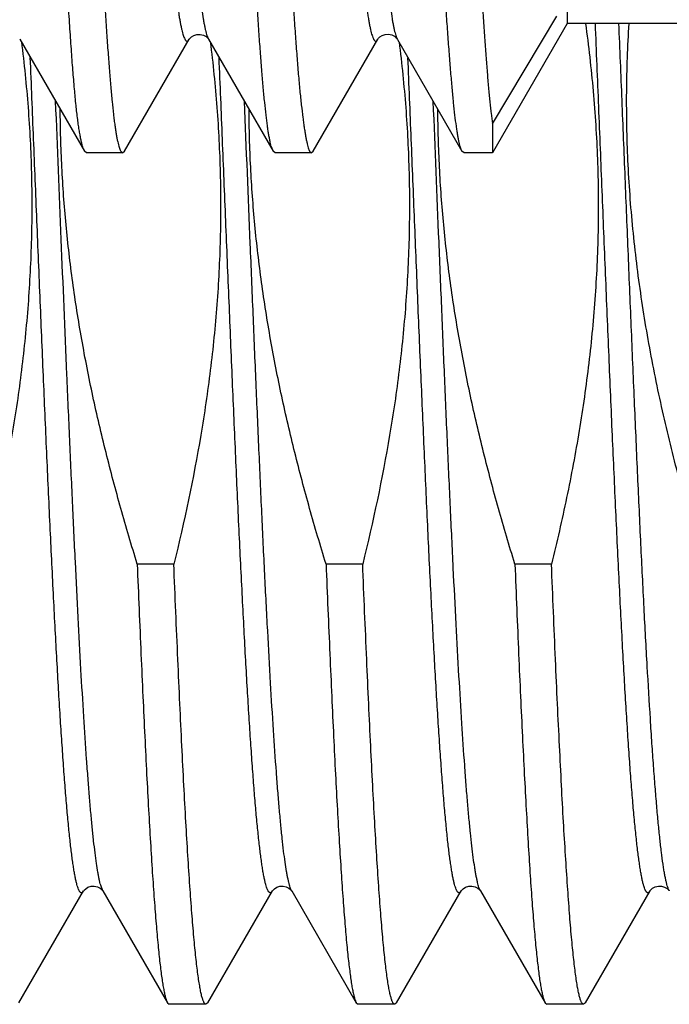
# Model space of a CAD drawing. Header units: inches. Extents: x 0 to 22, y 0 to 17.
# Tile 78 of 121: x 18.7077 to 18.8033, y 9.2088 to 9.3535. Entities that reach past the tile are written whole.
import ezdxf

# ---------------------------------------------------------------- set-up
doc = ezdxf.new("R2010")
doc.units = ezdxf.units.IN
doc.header["$LTSCALE"] = 1.21
doc.header["$MEASUREMENT"] = 0
doc.layers.get('0').update_dxf_attribs({"linetype": 'CONTINUOUS'})

msp = doc.modelspace()

# ---------------------------------------------------------------- linework, layer by layer
at = {"color": 7, "linetype": 'CONTINUOUS'}
for p, q in [((18.78823, 9.56496), (18.78823, 9.35296)), ((18.77726, 9.33822), (18.78672, 9.35405)), ((18.78823, 9.35296), (18.77726, 9.33396)), ((18.86162, 9.35296), (18.78823, 9.35296)), ((18.7077, 9.35067), (18.70772, 9.35064)), ((18.70772, 9.35064), (18.71723, 9.33421)), ((18.72314, 9.33421), (18.73264, 9.35063)), ((18.73536, 9.35089), (18.73549, 9.35063)), ((18.73549, 9.35063), (18.74499, 9.33421)), ((18.75087, 9.33418), (18.76039, 9.35064)), ((18.76039, 9.35064), (18.76041, 9.35066)), ((18.76313, 9.35091), (18.76324, 9.35065)), ((18.76324, 9.35065), (18.76327, 9.3506)), ((18.76327, 9.3506), (18.77276, 9.33421)), ((18.77724, 9.33822), (18.77726, 9.33396)), ((18.71751, 9.33396), (18.71723, 9.33421)), ((18.72282, 9.33396), (18.71751, 9.33396)), ((18.72255, 9.33423), (18.72282, 9.33396)), ((18.72282, 9.33396), (18.72314, 9.33421)), ((18.74529, 9.33396), (18.74499, 9.33421)), ((18.7506, 9.33396), (18.74529, 9.33396)), ((18.7506, 9.33396), (18.75087, 9.33418)), ((18.77307, 9.33396), (18.77276, 9.33421)), ((18.77726, 9.33396), (18.77307, 9.33396)), ((18.73038, 9.27351), (18.72499, 9.27351)), ((18.75816, 9.27351), (18.75277, 9.27351)), ((18.78594, 9.27351), (18.78055, 9.27351)), ((18.7076, 9.20904), (18.7171, 9.22546)), ((18.71992, 9.22549), (18.71994, 9.22546)), ((18.71994, 9.22546), (18.72944, 9.20904)), ((18.73537, 9.20904), (18.74488, 9.22546)), ((18.7477, 9.22549), (18.74772, 9.22546)), ((18.74772, 9.22546), (18.75722, 9.20904)), ((18.76315, 9.20904), (18.77265, 9.22546)), ((18.77548, 9.22549), (18.77549, 9.22546)), ((18.77549, 9.22546), (18.785, 9.20904)), ((18.79093, 9.20904), (18.80043, 9.22546)), ((18.80326, 9.22547), (18.80327, 9.22546)), ((18.72944, 9.20904), (18.72971, 9.2088)), ((18.7351, 9.2088), (18.72971, 9.2088)), ((18.73537, 9.20904), (18.7351, 9.2088)), ((18.75722, 9.20904), (18.75749, 9.2088)), ((18.76288, 9.2088), (18.75749, 9.2088)), ((18.76315, 9.20904), (18.76288, 9.2088)), ((18.785, 9.20904), (18.78527, 9.2088)), ((18.79066, 9.2088), (18.78527, 9.2088)), ((18.79093, 9.20904), (18.79066, 9.2088))]:
    msp.add_line(p, q, dxfattribs=at)
at = {"color": 9, "linetype": 'CONTINUOUS'}
for p, q in [((18.71994, 9.22546), (18.71962, 9.22629)), ((18.74772, 9.22546), (18.7476, 9.2257)), ((18.77549, 9.22546), (18.77527, 9.22597))]:
    msp.add_line(p, q, dxfattribs=at)
at = {"color": 7, "linetype": 'CONTINUOUS'}
for points in [[(18.73264, 9.35064), (18.73267, 9.35068), (18.73277, 9.3508), (18.73297, 9.35099), (18.73332, 9.3512), (18.73378, 9.35135), (18.73426, 9.35136), (18.73475, 9.35124)], [(18.73475, 9.35124), (18.73512, 9.35103), (18.73535, 9.35083), (18.73546, 9.3507), (18.73547, 9.35068)], [(18.7607, 9.35099), (18.76103, 9.3512), (18.76148, 9.35136), (18.76196, 9.35139), (18.76244, 9.35128)], [(18.76244, 9.35128), (18.76284, 9.35108), (18.76308, 9.35087), (18.76321, 9.35073), (18.76322, 9.35071)], [(18.76041, 9.35066), (18.76043, 9.3507), (18.76051, 9.35081), (18.7607, 9.35099)], [(18.7171, 9.22546), (18.71712, 9.22549), (18.71721, 9.2256), (18.71741, 9.22579), (18.71775, 9.22601), (18.71821, 9.22616), (18.71868, 9.22618), (18.71915, 9.22607)], [(18.71915, 9.22607), (18.71953, 9.22587), (18.71977, 9.22567), (18.7199, 9.22552), (18.71992, 9.22549)], [(18.74488, 9.22546), (18.74489, 9.22549), (18.74498, 9.2256), (18.74518, 9.22579), (18.74553, 9.22601), (18.74598, 9.22616), (18.74646, 9.22618), (18.74692, 9.22607)], [(18.74692, 9.22607), (18.74731, 9.22587), (18.74755, 9.22567), (18.74768, 9.22552), (18.7477, 9.22549)], [(18.77265, 9.22546), (18.77267, 9.22549), (18.77276, 9.2256), (18.77296, 9.22579), (18.7733, 9.22601), (18.77376, 9.22616), (18.77423, 9.22618), (18.7747, 9.22607)], [(18.7747, 9.22607), (18.77508, 9.22587), (18.77533, 9.22567), (18.77545, 9.22552), (18.77548, 9.22549)], [(18.80043, 9.22546), (18.80047, 9.22552), (18.80059, 9.22566), (18.80082, 9.22585), (18.80119, 9.22606), (18.80166, 9.22618), (18.80214, 9.22617), (18.80258, 9.22603), (18.80293, 9.22582), (18.80314, 9.22564), (18.80324, 9.22551), (18.80326, 9.22547)]]:
    msp.add_lwpolyline(points, dxfattribs=at)
for points, knots in [([(18.70922, 9.58375), (18.70926, 9.58368), (18.70932, 9.58357), (18.70938, 9.58341), (18.70945, 9.5832), (18.70953, 9.5829), (18.70963, 9.58248), (18.70973, 9.582), (18.70983, 9.58145), (18.70993, 9.58083), (18.71003, 9.58014), (18.71014, 9.57938), (18.71028, 9.57824), (18.71046, 9.57666), (18.71067, 9.57455), (18.71089, 9.57219), (18.71111, 9.56958), (18.71132, 9.56673), (18.71154, 9.56363), (18.71174, 9.5603), (18.71195, 9.55675), (18.71222, 9.55158), (18.71256, 9.54463), (18.71296, 9.53572), (18.71338, 9.52614), (18.71381, 9.51596), (18.71416, 9.50714), (18.71445, 9.49986), (18.71473, 9.49233), (18.71506, 9.48276), (18.71546, 9.47114), (18.71586, 9.4594), (18.71628, 9.44767), (18.71671, 9.43604), (18.71707, 9.42645), (18.71736, 9.41891), (18.71764, 9.4116), (18.71797, 9.40276), (18.71837, 9.39253), (18.71877, 9.3829), (18.71918, 9.37394), (18.71961, 9.36574), (18.71998, 9.35941), (18.72027, 9.35478), (18.72048, 9.35165), (18.72069, 9.34876), (18.72089, 9.34611), (18.72109, 9.34371), (18.72128, 9.34157), (18.72145, 9.33995), (18.72159, 9.33878), (18.7217, 9.33801), (18.7218, 9.3373), (18.7219, 9.33666), (18.72201, 9.33609), (18.72211, 9.33558), (18.72222, 9.33515), (18.72232, 9.33478), (18.72243, 9.33448), (18.72251, 9.33431), (18.72255, 9.33423)], [0, 0, 0, 0, 0.000937, 0.001493, 0.002113, 0.003548, 0.005253, 0.007227, 0.009471, 0.011983, 0.014763, 0.01781, 0.021122, 0.028538, 0.036995, 0.046476, 0.056961, 0.068426, 0.080845, 0.094193, 0.10844, 0.123554, 0.156252, 0.192, 0.230481, 0.271353, 0.314254, 0.336347, 0.358803, 0.404605, 0.451255, 0.498339, 0.545439, 0.592137, 0.638018, 0.660526, 0.682677, 0.725715, 0.766753, 0.805425, 0.84139, 0.874331, 0.903957, 0.917443, 0.930004, 0.941612, 0.952242, 0.961871, 0.970479, 0.978049, 0.98144, 0.984566, 0.987427, 0.990021, 0.992347, 0.994405, 0.996198, 0.997728, 0.998996, 1, 1, 1, 1]), ([(18.74499, 9.33421), (18.74497, 9.33425), (18.74493, 9.33432), (18.74486, 9.33449), (18.74476, 9.33474), (18.74466, 9.3351), (18.74455, 9.33553), (18.74445, 9.33603), (18.74435, 9.33659), (18.74424, 9.33722), (18.7441, 9.3382), (18.74393, 9.33959), (18.74373, 9.34145), (18.74353, 9.34357), (18.74333, 9.34595), (18.74313, 9.34858), (18.74292, 9.35146), (18.74271, 9.35457), (18.74242, 9.35917), (18.74205, 9.36546), (18.7417, 9.37211), (18.74143, 9.37781), (18.74123, 9.38237), (18.74103, 9.3871), (18.74076, 9.39371), (18.74042, 9.40232), (18.74001, 9.41301), (18.73958, 9.4241), (18.73923, 9.43356), (18.73894, 9.44125), (18.73873, 9.44709), (18.73853, 9.45295), (18.73826, 9.46078), (18.73793, 9.47055), (18.73752, 9.48216), (18.73711, 9.49357), (18.73675, 9.5029), (18.73646, 9.51019), (18.73624, 9.51549), (18.73603, 9.52067), (18.73576, 9.52729), (18.73543, 9.53517), (18.73503, 9.5441), (18.73463, 9.55228), (18.73421, 9.55964), (18.73385, 9.56522), (18.73355, 9.56922), (18.73333, 9.57186), (18.73312, 9.57425), (18.73292, 9.57638), (18.73272, 9.57826), (18.73255, 9.57965), (18.73241, 9.58064), (18.73231, 9.58128), (18.73221, 9.58185), (18.73211, 9.58235), (18.73201, 9.58278), (18.73191, 9.58315), (18.73181, 9.58345), (18.73173, 9.58362), (18.73169, 9.58369)], [0, 0, 0, 0, 0.000463, 0.000987, 0.002224, 0.003722, 0.005483, 0.007511, 0.009806, 0.012366, 0.015193, 0.02164, 0.029138, 0.037674, 0.047228, 0.057783, 0.069314, 0.081796, 0.095203, 0.124669, 0.15745, 0.174995, 0.193259, 0.2122, 0.231779, 0.272671, 0.315575, 0.360111, 0.405884, 0.429109, 0.45249, 0.475977, 0.499517, 0.546548, 0.593168, 0.638965, 0.683533, 0.705233, 0.726478, 0.747223, 0.767421, 0.805999, 0.841872, 0.874724, 0.904266, 0.93024, 0.941817, 0.952419, 0.962022, 0.970606, 0.978153, 0.984648, 0.987498, 0.990081, 0.992397, 0.994446, 0.996228, 0.997745, 0.999001, 1, 1, 1, 1]), ([(18.737, 9.58371), (18.73702, 9.58368), (18.73706, 9.58361), (18.73714, 9.58343), (18.73723, 9.58317), (18.73734, 9.5828), (18.73745, 9.58236), (18.73756, 9.58185), (18.73767, 9.58126), (18.73778, 9.58061), (18.73793, 9.5796), (18.73811, 9.57816), (18.73832, 9.57623), (18.73852, 9.57402), (18.73872, 9.57155), (18.73893, 9.56882), (18.73913, 9.56583), (18.73934, 9.5626), (18.73963, 9.55782), (18.74, 9.55128), (18.74036, 9.54439), (18.74065, 9.53847), (18.74086, 9.53375), (18.74108, 9.52885), (18.74128, 9.52379), (18.74149, 9.51858), (18.74176, 9.51137), (18.7421, 9.50208), (18.74252, 9.49065), (18.74288, 9.48092), (18.74318, 9.47302), (18.7434, 9.46704), (18.74362, 9.46104), (18.74384, 9.45503), (18.74405, 9.44903), (18.74432, 9.44109), (18.74466, 9.43129), (18.74507, 9.41975), (18.74549, 9.40857), (18.74592, 9.39785), (18.74636, 9.3877), (18.74673, 9.37964), (18.74702, 9.37355), (18.74729, 9.36797), (18.74756, 9.36269), (18.74784, 9.35769), (18.74804, 9.3543), (18.74825, 9.35114), (18.74847, 9.34823), (18.74868, 9.34558), (18.7489, 9.34319), (18.74912, 9.34107), (18.74931, 9.33947), (18.74946, 9.33833), (18.74957, 9.33758), (18.74968, 9.3369), (18.74979, 9.33629), (18.74989, 9.33575), (18.74999, 9.33528), (18.75009, 9.33489), (18.7502, 9.33456), (18.75028, 9.33434), (18.75035, 9.33419), (18.7504, 9.33411), (18.75045, 9.33405), (18.7505, 9.334), (18.75055, 9.33397), (18.75058, 9.33396), (18.7506, 9.33396)], [0, 0, 0, 0, 0.00047, 0.001003, 0.00227, 0.003809, 0.005624, 0.007717, 0.010088, 0.012737, 0.015663, 0.022341, 0.030111, 0.038959, 0.048865, 0.05981, 0.071769, 0.084714, 0.098616, 0.12916, 0.163121, 0.181285, 0.200183, 0.219772, 0.240006, 0.260839, 0.282223, 0.326444, 0.372263, 0.419254, 0.443054, 0.466984, 0.490988, 0.515012, 0.538999, 0.562894, 0.61019, 0.65646, 0.70128, 0.744234, 0.784927, 0.822983, 0.84091, 0.858048, 0.889802, 0.904344, 0.917952, 0.930595, 0.942244, 0.952873, 0.962459, 0.970979, 0.978417, 0.981725, 0.984757, 0.98751, 0.989985, 0.992179, 0.994094, 0.995731, 0.997093, 0.998181, 0.998623, 0.998999, 0.999314, 0.999576, 0.999797, 1, 1, 1, 1]), ([(18.77276, 9.33421), (18.77272, 9.33428), (18.77264, 9.33444), (18.77254, 9.33473), (18.77244, 9.33509), (18.77234, 9.33551), (18.77224, 9.33601), (18.77214, 9.33657), (18.77204, 9.3372), (18.7719, 9.33817), (18.77172, 9.33956), (18.77152, 9.34142), (18.77132, 9.34353), (18.77112, 9.34591), (18.77091, 9.34854), (18.77069, 9.35141), (18.77048, 9.35451), (18.77026, 9.35785), (18.77005, 9.36142), (18.76984, 9.3652), (18.76963, 9.36919), (18.76943, 9.37337), (18.76923, 9.37775), (18.76895, 9.38394), (18.76861, 9.39207), (18.7682, 9.40226), (18.76778, 9.41294), (18.76742, 9.42212), (18.76714, 9.42964), (18.76693, 9.43539), (18.76672, 9.44119), (18.76645, 9.44899), (18.76612, 9.45878), (18.76572, 9.4705), (18.7653, 9.48212), (18.76494, 9.49169), (18.76465, 9.49922), (18.76444, 9.50474), (18.76422, 9.51016), (18.76395, 9.51715), (18.76362, 9.52554), (18.76322, 9.53515), (18.76282, 9.54409), (18.7624, 9.55228), (18.76204, 9.55859), (18.76174, 9.56321), (18.76153, 9.56633), (18.76132, 9.56922), (18.76111, 9.57186), (18.76091, 9.57425), (18.76071, 9.57638), (18.76051, 9.57826), (18.76031, 9.57987), (18.76014, 9.58105), (18.75999, 9.58185), (18.75989, 9.58235), (18.75979, 9.58279), (18.75968, 9.58315), (18.75958, 9.58345), (18.7595, 9.58362), (18.75946, 9.58369)], [0, 0, 0, 0, 0.000978, 0.0022, 0.003681, 0.005429, 0.007444, 0.009726, 0.012276, 0.015092, 0.021521, 0.029004, 0.037525, 0.047066, 0.057609, 0.069128, 0.081601, 0.094997, 0.109289, 0.124445, 0.140431, 0.157212, 0.174751, 0.19301, 0.231526, 0.272419, 0.315326, 0.359868, 0.38263, 0.405651, 0.428881, 0.452269, 0.49931, 0.546358, 0.592996, 0.638811, 0.661283, 0.683398, 0.705107, 0.726363, 0.767324, 0.80592, 0.841809, 0.874677, 0.904234, 0.917688, 0.930219, 0.941799, 0.952402, 0.962005, 0.97059, 0.978137, 0.984634, 0.990068, 0.992386, 0.994436, 0.99622, 0.997741, 0.999, 1, 1, 1, 1]), ([(18.76478, 9.58374), (18.76482, 9.58368), (18.76489, 9.58354), (18.76498, 9.58328), (18.76507, 9.58297), (18.76516, 9.58259), (18.76526, 9.58216), (18.76535, 9.58166), (18.76544, 9.58111), (18.76554, 9.5805), (18.76563, 9.57983), (18.76577, 9.57881), (18.76593, 9.5774), (18.76613, 9.57554), (18.76633, 9.57345), (18.76653, 9.57114), (18.76673, 9.5686), (18.76693, 9.56586), (18.76713, 9.56291), (18.76733, 9.55976), (18.76752, 9.55641), (18.76771, 9.55287), (18.76797, 9.54779), (18.76828, 9.54103), (18.76866, 9.53244), (18.76905, 9.52329), (18.76945, 9.51364), (18.76985, 9.50356), (18.77026, 9.49314), (18.77063, 9.48245), (18.771, 9.47158), (18.77138, 9.46061), (18.77176, 9.44963), (18.77216, 9.43872), (18.7725, 9.42972), (18.77277, 9.42261), (18.77297, 9.41738), (18.77317, 9.41223), (18.77336, 9.40717), (18.77355, 9.40221), (18.7738, 9.39583), (18.7741, 9.38817), (18.77448, 9.37941), (18.77486, 9.37127), (18.77526, 9.36381), (18.77561, 9.35804), (18.77589, 9.35381), (18.77609, 9.35094), (18.77628, 9.34828), (18.77647, 9.34584), (18.77663, 9.34394), (18.77675, 9.34253), (18.77685, 9.34156), (18.77694, 9.34064), (18.77707, 9.33953), (18.77717, 9.33873), (18.77724, 9.33822)], [0, 0, 0, 0, 0.000888, 0.001985, 0.00331, 0.004875, 0.00668, 0.008724, 0.011007, 0.013528, 0.016286, 0.019282, 0.025978, 0.033606, 0.042151, 0.051598, 0.061929, 0.073123, 0.085159, 0.098015, 0.111664, 0.126082, 0.141241, 0.173664, 0.208682, 0.246025, 0.285402, 0.326509, 0.369026, 0.412624, 0.456966, 0.501707, 0.5465, 0.590998, 0.634856, 0.656439, 0.677734, 0.698701, 0.719299, 0.739487, 0.759228, 0.797212, 0.832957, 0.866188, 0.896647, 0.9241, 0.936632, 0.948334, 0.959183, 0.96916, 0.978245, 0.982447, 0.986421, 0.990165, 0.993678, 1, 1, 1, 1]), ([(18.72161, 9.5673), (18.72163, 9.56733), (18.72166, 9.56738), (18.72171, 9.56745), (18.72177, 9.5675), (18.72182, 9.56754), (18.72188, 9.56756), (18.72194, 9.56756), (18.72199, 9.56755), (18.72205, 9.56752), (18.7221, 9.56748), (18.72216, 9.56742), (18.72221, 9.56734), (18.72229, 9.56721), (18.72238, 9.56701), (18.72248, 9.56671), (18.72259, 9.56636), (18.7227, 9.56594), (18.7228, 9.56546), (18.72291, 9.56491), (18.72301, 9.5643), (18.72316, 9.56337), (18.72334, 9.56205), (18.72355, 9.56028), (18.72376, 9.55826), (18.72398, 9.55601), (18.72419, 9.55353), (18.72441, 9.55083), (18.72463, 9.54791), (18.72485, 9.54478), (18.72514, 9.54021), (18.7255, 9.53404), (18.72592, 9.52611), (18.72635, 9.51756), (18.72677, 9.50844), (18.72721, 9.49885), (18.72763, 9.48888), (18.72805, 9.47864), (18.72847, 9.46821), (18.7289, 9.45769), (18.72933, 9.44719), (18.72969, 9.43848), (18.72999, 9.4316), (18.73028, 9.4249), (18.73063, 9.41673), (18.73106, 9.40725), (18.73141, 9.39964), (18.7317, 9.39382), (18.73191, 9.38967), (18.73212, 9.38569), (18.73241, 9.38074), (18.73276, 9.37504), (18.73313, 9.36966), (18.73343, 9.36577), (18.73364, 9.36318), (18.73385, 9.36082), (18.73406, 9.35868), (18.73427, 9.35678), (18.73448, 9.35512), (18.73466, 9.35389), (18.73481, 9.35303), (18.73492, 9.35248), (18.73503, 9.35199), (18.73514, 9.35156), (18.73524, 9.3512), (18.73532, 9.35098), (18.73536, 9.35089)], [0, 0, 0, 0, 0.000456, 0.000853, 0.001196, 0.001494, 0.001759, 0.002008, 0.002263, 0.002542, 0.002861, 0.00323, 0.003655, 0.00414, 0.005303, 0.006733, 0.008438, 0.01042, 0.012683, 0.015228, 0.018056, 0.021168, 0.028239, 0.036431, 0.045735, 0.056125, 0.067569, 0.080032, 0.093486, 0.107898, 0.123235, 0.156528, 0.193058, 0.232509, 0.274543, 0.318756, 0.364701, 0.411934, 0.460004, 0.508474, 0.556896, 0.604802, 0.628418, 0.651736, 0.69726, 0.740955, 0.782425, 0.802201, 0.821271, 0.839582, 0.857089, 0.889538, 0.918343, 0.931294, 0.943236, 0.954146, 0.964003, 0.972788, 0.980481, 0.987063, 0.98993, 0.992513, 0.994811, 0.996822, 0.998551, 1, 1, 1, 1]), ([(18.74954, 9.5675), (18.74955, 9.56752), (18.74959, 9.56754), (18.74964, 9.56756), (18.7497, 9.56757), (18.74975, 9.56756), (18.74981, 9.56753), (18.74986, 9.56749), (18.74992, 9.56743), (18.74997, 9.56735), (18.75002, 9.56727), (18.7501, 9.56712), (18.75019, 9.5669), (18.7503, 9.56658), (18.7504, 9.5662), (18.75051, 9.56577), (18.75062, 9.56527), (18.75072, 9.56471), (18.75087, 9.56385), (18.75105, 9.56261), (18.75126, 9.56095), (18.75146, 9.55906), (18.75167, 9.55693), (18.75188, 9.55457), (18.75209, 9.55199), (18.7523, 9.54919), (18.75252, 9.54619), (18.75273, 9.54298), (18.75294, 9.53959), (18.75316, 9.53601), (18.75345, 9.53089), (18.75381, 9.5241), (18.75422, 9.51551), (18.75464, 9.5064), (18.75506, 9.49684), (18.75549, 9.48694), (18.75592, 9.47678), (18.75634, 9.46646), (18.75669, 9.4578), (18.75697, 9.45086), (18.75718, 9.44567), (18.75738, 9.44052), (18.75766, 9.43374), (18.75801, 9.42544), (18.75844, 9.41572), (18.75887, 9.4064), (18.75923, 9.39892), (18.75952, 9.39319), (18.75979, 9.38787), (18.76013, 9.38165), (18.76056, 9.37473), (18.76092, 9.36945), (18.76122, 9.36564), (18.76143, 9.36309), (18.76164, 9.36076), (18.76185, 9.35866), (18.76206, 9.35679), (18.76227, 9.35514), (18.76245, 9.35392), (18.76259, 9.35306), (18.7627, 9.35251), (18.7628, 9.35202), (18.76291, 9.35159), (18.76301, 9.35123), (18.76309, 9.35101), (18.76313, 9.35091)], [0, 0, 0, 0, 0.000297, 0.000561, 0.000808, 0.001061, 0.001336, 0.001649, 0.00201, 0.002425, 0.0029, 0.003436, 0.0047, 0.006227, 0.008023, 0.01009, 0.012429, 0.015043, 0.01793, 0.024528, 0.032219, 0.040991, 0.050829, 0.061716, 0.073629, 0.086534, 0.100392, 0.115166, 0.130817, 0.14731, 0.164607, 0.201472, 0.241113, 0.283182, 0.327289, 0.373, 0.419883, 0.467514, 0.515467, 0.539427, 0.5633, 0.587029, 0.61056, 0.656806, 0.70163, 0.744645, 0.785466, 0.804934, 0.823707, 0.858976, 0.890906, 0.919219, 0.93195, 0.943698, 0.954441, 0.964162, 0.972842, 0.980463, 0.987005, 0.989867, 0.992452, 0.994759, 0.996785, 0.998531, 1, 1, 1, 1]), ([(18.71723, 9.33421), (18.71721, 9.33425), (18.71716, 9.33433), (18.7171, 9.33447), (18.71704, 9.33464), (18.71695, 9.3349), (18.71685, 9.33529), (18.71672, 9.33583), (18.7166, 9.33646), (18.71648, 9.33717), (18.71635, 9.33798), (18.71618, 9.33924), (18.71598, 9.34103), (18.71575, 9.34344), (18.71552, 9.34619), (18.71529, 9.34928), (18.71506, 9.3527), (18.71482, 9.35642), (18.71458, 9.36046), (18.71433, 9.36478), (18.71408, 9.36938), (18.71383, 9.37425), (18.71359, 9.37937), (18.71334, 9.38473), (18.71311, 9.39031), (18.71279, 9.39814), (18.71241, 9.40834), (18.71193, 9.42101), (18.71153, 9.43187), (18.7112, 9.44075), (18.71095, 9.4475), (18.7107, 9.45429), (18.71046, 9.46109), (18.71026, 9.46676), (18.71011, 9.47128), (18.70999, 9.47467), (18.70987, 9.47804), (18.70972, 9.4825), (18.70961, 9.48584), (18.70953, 9.48806)], [0, 0, 0, 0, 0.000867, 0.001869, 0.003009, 0.004291, 0.007284, 0.010854, 0.015002, 0.01973, 0.025035, 0.030915, 0.044387, 0.060115, 0.078058, 0.098167, 0.120384, 0.144645, 0.170878, 0.199006, 0.228945, 0.260608, 0.293899, 0.328721, 0.364971, 0.402542, 0.4812, 0.563764, 0.649256, 0.692785, 0.736665, 0.780765, 0.824955, 0.869104, 0.891122, 0.913081, 0.934964, 0.956757, 1, 1, 1, 1]), ([(18.79094, 9.35296), (18.79139, 9.34966), (18.79215, 9.34302), (18.79278, 9.33302), (18.79288, 9.32301), (18.79245, 9.313), (18.7915, 9.30302), (18.79008, 9.29311), (18.78823, 9.28326), (18.78674, 9.27675), (18.78594, 9.27351)], [0, 0, 0, 0, 0.124999, 0.249998, 0.374996, 0.499995, 0.624994, 0.749995, 0.874997, 1, 1, 1, 1]), ([(18.80832, 9.27351), (18.80733, 9.27672), (18.80544, 9.28317), (18.80292, 9.29294), (18.80078, 9.3028), (18.79907, 9.31273), (18.79783, 9.32274), (18.7971, 9.3328), (18.79691, 9.34289), (18.79714, 9.34961), (18.79735, 9.35296)], [0, 0, 0, 0, 0.125004, 0.250006, 0.375008, 0.500008, 0.625007, 0.750005, 0.875002, 1, 1, 1, 1]), ([(18.70796, 9.35027), (18.70836, 9.34707), (18.70901, 9.34065), (18.70951, 9.33099), (18.7095, 9.32131), (18.70901, 9.31164), (18.70804, 9.30201), (18.70617, 9.28925), (18.70416, 9.27977), (18.70261, 9.27351)], [0, 0, 0, 0, 0.125005, 0.250009, 0.375013, 0.500018, 0.625023, 0.750029, 1, 1, 1, 1]), ([(18.73574, 9.35025), (18.73614, 9.34705), (18.73679, 9.34063), (18.73728, 9.33097), (18.73728, 9.32129), (18.73679, 9.31163), (18.73582, 9.302), (18.73394, 9.28924), (18.73193, 9.27977), (18.73038, 9.27351)], [0, 0, 0, 0, 0.125005, 0.250009, 0.375013, 0.500018, 0.625023, 0.750029, 1, 1, 1, 1]), ([(18.76352, 9.35022), (18.76392, 9.34703), (18.76457, 9.34061), (18.76506, 9.33095), (18.76506, 9.32128), (18.76456, 9.31162), (18.7636, 9.30199), (18.76172, 9.28924), (18.75971, 9.27977), (18.75816, 9.27351)], [0, 0, 0, 0, 0.125005, 0.250009, 0.375013, 0.500017, 0.625023, 0.750029, 1, 1, 1, 1]), ([(18.72499, 9.27351), (18.72416, 9.27622), (18.72255, 9.28166), (18.72036, 9.28988), (18.71842, 9.29817), (18.71678, 9.30651), (18.71545, 9.31492), (18.71446, 9.32337), (18.71385, 9.33186), (18.71368, 9.33753), (18.71367, 9.34036)], [0, 0, 0, 0, 0.125002, 0.250003, 0.375004, 0.500004, 0.625004, 0.750003, 0.875001, 1, 1, 1, 1]), ([(18.75277, 9.27351), (18.75193, 9.27622), (18.75032, 9.28166), (18.74814, 9.28988), (18.7462, 9.29816), (18.74456, 9.3065), (18.74323, 9.3149), (18.74224, 9.32335), (18.74162, 9.33183), (18.74146, 9.3375), (18.74145, 9.34034)], [0, 0, 0, 0, 0.125002, 0.250003, 0.375004, 0.500004, 0.625004, 0.750003, 0.875001, 1, 1, 1, 1]), ([(18.78055, 9.27351), (18.77971, 9.27622), (18.7781, 9.28166), (18.77591, 9.28987), (18.77398, 9.29815), (18.77234, 9.30649), (18.77101, 9.31489), (18.77002, 9.32334), (18.7694, 9.33182), (18.76924, 9.33748), (18.76922, 9.34032)], [0, 0, 0, 0, 0.125002, 0.250003, 0.375004, 0.500004, 0.625004, 0.750003, 0.875001, 1, 1, 1, 1]), ([(18.72499, 9.27351), (18.72517, 9.26909), (18.72544, 9.2626), (18.72582, 9.25415), (18.7261, 9.24827), (18.72637, 9.24272), (18.72665, 9.23753), (18.72693, 9.23273), (18.7272, 9.22832), (18.72748, 9.22433), (18.72776, 9.22078), (18.72799, 9.21809), (18.72819, 9.21617), (18.72832, 9.21491), (18.72846, 9.21375), (18.7286, 9.21272), (18.72874, 9.21181), (18.72888, 9.21102), (18.72901, 9.21035), (18.72913, 9.20987), (18.72923, 9.20954), (18.7293, 9.20935), (18.72937, 9.20918), (18.72942, 9.20908), (18.72944, 9.20904)], [0, 0, 0, 0, 0.205131, 0.301159, 0.392317, 0.478247, 0.55861, 0.633092, 0.701399, 0.763266, 0.818451, 0.866745, 0.888249, 0.907965, 0.925875, 0.941964, 0.956221, 0.968638, 0.979211, 0.987945, 0.991627, 0.994858, 0.997645, 1, 1, 1, 1]), ([(18.7351, 9.2088), (18.73509, 9.2088), (18.73506, 9.20881), (18.73503, 9.20882), (18.73499, 9.20884), (18.73494, 9.20889), (18.73487, 9.20897), (18.7348, 9.20909), (18.73473, 9.20925), (18.73466, 9.20944), (18.73458, 9.20966), (18.73448, 9.21003), (18.73435, 9.21058), (18.73421, 9.21134), (18.73406, 9.21224), (18.73391, 9.21327), (18.73377, 9.21444), (18.73362, 9.21574), (18.73347, 9.21717), (18.73327, 9.21933), (18.73302, 9.22235), (18.73273, 9.22635), (18.73243, 9.23082), (18.73214, 9.23575), (18.73185, 9.24112), (18.73155, 9.2469), (18.73126, 9.25307), (18.73086, 9.26198), (18.73057, 9.26884), (18.73038, 9.27351)], [0, 0, 0, 0, 0.00057, 0.001171, 0.001829, 0.002564, 0.004315, 0.006501, 0.009157, 0.012303, 0.01595, 0.020105, 0.029952, 0.04186, 0.05583, 0.071855, 0.089924, 0.110019, 0.132123, 0.156212, 0.210243, 0.271882, 0.340862, 0.41688, 0.499601, 0.58866, 0.683662, 0.784187, 1, 1, 1, 1]), ([(18.75277, 9.27351), (18.75295, 9.26909), (18.75322, 9.2626), (18.7536, 9.25415), (18.75387, 9.24827), (18.75415, 9.24272), (18.75443, 9.23753), (18.75471, 9.23273), (18.75498, 9.22832), (18.75526, 9.22433), (18.75553, 9.22078), (18.75577, 9.21809), (18.75596, 9.21617), (18.7561, 9.21491), (18.75624, 9.21375), (18.75638, 9.21272), (18.75651, 9.21181), (18.75665, 9.21102), (18.75679, 9.21035), (18.75691, 9.20987), (18.75701, 9.20954), (18.75708, 9.20935), (18.75714, 9.20918), (18.75719, 9.20908), (18.75722, 9.20904)], [0, 0, 0, 0, 0.205131, 0.301159, 0.392317, 0.478247, 0.55861, 0.633092, 0.701399, 0.763266, 0.818451, 0.866745, 0.888249, 0.907965, 0.925875, 0.941964, 0.956221, 0.968638, 0.979211, 0.987945, 0.991627, 0.994858, 0.997645, 1, 1, 1, 1]), ([(18.76288, 9.2088), (18.76287, 9.2088), (18.76284, 9.20881), (18.7628, 9.20882), (18.76277, 9.20884), (18.76271, 9.20889), (18.76265, 9.20897), (18.76258, 9.20909), (18.7625, 9.20925), (18.76243, 9.20944), (18.76236, 9.20966), (18.76226, 9.21003), (18.76213, 9.21058), (18.76198, 9.21134), (18.76184, 9.21224), (18.76169, 9.21327), (18.76154, 9.21444), (18.7614, 9.21574), (18.76125, 9.21717), (18.76105, 9.21933), (18.7608, 9.22235), (18.7605, 9.22635), (18.76021, 9.23082), (18.75992, 9.23575), (18.75962, 9.24112), (18.75933, 9.2469), (18.75904, 9.25307), (18.75864, 9.26198), (18.75835, 9.26884), (18.75816, 9.27351)], [0, 0, 0, 0, 0.00057, 0.001171, 0.001829, 0.002564, 0.004315, 0.006501, 0.009157, 0.012303, 0.015951, 0.020105, 0.029952, 0.04186, 0.05583, 0.071855, 0.089924, 0.110019, 0.132123, 0.156212, 0.210243, 0.271882, 0.340862, 0.41688, 0.499601, 0.58866, 0.683662, 0.784188, 1, 1, 1, 1]), ([(18.78055, 9.27351), (18.78073, 9.26909), (18.781, 9.2626), (18.78137, 9.25415), (18.78165, 9.24827), (18.78193, 9.24272), (18.78221, 9.23753), (18.78248, 9.23273), (18.78276, 9.22832), (18.78303, 9.22433), (18.78331, 9.22078), (18.78355, 9.21809), (18.78374, 9.21617), (18.78388, 9.21491), (18.78402, 9.21375), (18.78415, 9.21272), (18.78429, 9.21181), (18.78443, 9.21102), (18.78457, 9.21035), (18.78469, 9.20987), (18.78478, 9.20954), (18.78485, 9.20935), (18.78492, 9.20918), (18.78497, 9.20908), (18.785, 9.20904)], [0, 0, 0, 0, 0.205131, 0.301159, 0.392317, 0.478247, 0.558611, 0.633092, 0.701399, 0.763266, 0.818451, 0.866745, 0.888249, 0.907965, 0.925875, 0.941964, 0.956221, 0.968638, 0.979211, 0.987945, 0.991627, 0.994858, 0.997645, 1, 1, 1, 1]), ([(18.79066, 9.2088), (18.79064, 9.2088), (18.79062, 9.20881), (18.79058, 9.20882), (18.79054, 9.20884), (18.79049, 9.20889), (18.79043, 9.20897), (18.79035, 9.20909), (18.79028, 9.20925), (18.79021, 9.20944), (18.79014, 9.20966), (18.79003, 9.21003), (18.78991, 9.21058), (18.78976, 9.21134), (18.78961, 9.21224), (18.78947, 9.21327), (18.78932, 9.21444), (18.78918, 9.21574), (18.78903, 9.21717), (18.78882, 9.21933), (18.78857, 9.22235), (18.78828, 9.22635), (18.78799, 9.23082), (18.78769, 9.23575), (18.7874, 9.24112), (18.78711, 9.2469), (18.78681, 9.25307), (18.78641, 9.26198), (18.78613, 9.26884), (18.78594, 9.27351)], [0, 0, 0, 0, 0.00057, 0.001171, 0.001829, 0.002564, 0.004315, 0.006501, 0.009157, 0.012303, 0.01595, 0.020105, 0.029952, 0.04186, 0.05583, 0.071855, 0.089924, 0.110019, 0.132123, 0.156212, 0.210243, 0.271882, 0.340862, 0.41688, 0.499601, 0.58866, 0.683662, 0.784187, 1, 1, 1, 1])]:
    msp.add_open_spline(points, degree=3, knots=knots, dxfattribs=at)
at = {"color": 9, "linetype": 'CONTINUOUS'}
for points, knots in [([(18.71874, 9.5673), (18.71878, 9.56723), (18.71886, 9.56707), (18.71896, 9.56678), (18.71906, 9.56643), (18.71917, 9.56602), (18.71927, 9.56554), (18.71938, 9.565), (18.71949, 9.56439), (18.71964, 9.56345), (18.71983, 9.56213), (18.72005, 9.56035), (18.72027, 9.55833), (18.72049, 9.55608), (18.72071, 9.55359), (18.72092, 9.55088), (18.72114, 9.54794), (18.72143, 9.54359), (18.72179, 9.53765), (18.72222, 9.52997), (18.72265, 9.52161), (18.72308, 9.51265), (18.72352, 9.50317), (18.72396, 9.49327), (18.72432, 9.48479), (18.7246, 9.47786), (18.72489, 9.47081), (18.72524, 9.46196), (18.7256, 9.45309), (18.72589, 9.446), (18.72618, 9.439), (18.72655, 9.43039), (18.72692, 9.42189), (18.72721, 9.41526), (18.7275, 9.40891), (18.72784, 9.40129), (18.72826, 9.39258), (18.72869, 9.38452), (18.72907, 9.37823), (18.72938, 9.37357), (18.7296, 9.37038), (18.72981, 9.36741), (18.73003, 9.36465), (18.73024, 9.36213), (18.73045, 9.35985), (18.73066, 9.3578), (18.73088, 9.356), (18.73106, 9.35466), (18.73121, 9.35371), (18.73132, 9.35309), (18.73143, 9.35253), (18.73154, 9.35204), (18.73165, 9.35161), (18.73175, 9.35124), (18.73186, 9.35094), (18.73196, 9.35073), (18.73203, 9.35059), (18.73209, 9.35051), (18.73214, 9.35045), (18.7322, 9.3504), (18.73225, 9.35037), (18.73231, 9.35035), (18.73237, 9.35036), (18.73242, 9.35038), (18.73248, 9.35042), (18.73253, 9.35047), (18.73259, 9.35054), (18.73262, 9.3506), (18.73264, 9.35062)], [0, 0, 0, 0, 0.001113, 0.002502, 0.004173, 0.00613, 0.008376, 0.010912, 0.013737, 0.016852, 0.023938, 0.032149, 0.041462, 0.051858, 0.063312, 0.075806, 0.089326, 0.103851, 0.135753, 0.171146, 0.209657, 0.250905, 0.294516, 0.340102, 0.38724, 0.411241, 0.435447, 0.484245, 0.533174, 0.557542, 0.581768, 0.629557, 0.676077, 0.698714, 0.720865, 0.763508, 0.803602, 0.840752, 0.874623, 0.890232, 0.904906, 0.918602, 0.931274, 0.942885, 0.953416, 0.962847, 0.971157, 0.978337, 0.981501, 0.984382, 0.986979, 0.989294, 0.991328, 0.993083, 0.994559, 0.995762, 0.996264, 0.996704, 0.997084, 0.997412, 0.997697, 0.997955, 0.998207, 0.998474, 0.998776, 0.999125, 0.999531, 1, 1, 1, 1]), ([(18.74653, 9.56724), (18.74658, 9.56717), (18.74666, 9.567), (18.74677, 9.5667), (18.74688, 9.56634), (18.74699, 9.56591), (18.7471, 9.56542), (18.7472, 9.56487), (18.74731, 9.56425), (18.74747, 9.56331), (18.74765, 9.56196), (18.74786, 9.56016), (18.74807, 9.55812), (18.74828, 9.55584), (18.74849, 9.55333), (18.74878, 9.54953), (18.74916, 9.54426), (18.74959, 9.53733), (18.75003, 9.52966), (18.75046, 9.5213), (18.75088, 9.51234), (18.75131, 9.50287), (18.75174, 9.49298), (18.75217, 9.48276), (18.7526, 9.47232), (18.75304, 9.46175), (18.75348, 9.45115), (18.75391, 9.44063), (18.75433, 9.43028), (18.75468, 9.42181), (18.75497, 9.4152), (18.75526, 9.40886), (18.75555, 9.40269), (18.75585, 9.3967), (18.75607, 9.39242), (18.75629, 9.3883), (18.75657, 9.38316), (18.75685, 9.37827), (18.75714, 9.37363), (18.75735, 9.37045), (18.75756, 9.36748), (18.75778, 9.36474), (18.758, 9.36221), (18.75822, 9.35992), (18.75844, 9.35787), (18.75866, 9.35606), (18.75884, 9.3547), (18.75899, 9.35373), (18.7591, 9.3531), (18.75921, 9.35254), (18.75932, 9.35204), (18.75942, 9.35161), (18.75953, 9.35124), (18.75963, 9.35094), (18.75972, 9.35072), (18.7598, 9.35059), (18.75985, 9.35051), (18.7599, 9.35045), (18.75996, 9.3504), (18.76001, 9.35037), (18.76007, 9.35036), (18.76012, 9.35037), (18.76018, 9.35039), (18.76023, 9.35043), (18.76029, 9.35048), (18.76034, 9.35055), (18.76037, 9.35061), (18.76039, 9.35063)], [0, 0, 0, 0, 0.001178, 0.002628, 0.004358, 0.006371, 0.008669, 0.011253, 0.014124, 0.017281, 0.024456, 0.032766, 0.042191, 0.052703, 0.064278, 0.07689, 0.105101, 0.137034, 0.172379, 0.210841, 0.252109, 0.295749, 0.34131, 0.38835, 0.43643, 0.485104, 0.533906, 0.582355, 0.629994, 0.676381, 0.698966, 0.721069, 0.763623, 0.783972, 0.803636, 0.822563, 0.840704, 0.874475, 0.890031, 0.904652, 0.9183, 0.930942, 0.942551, 0.953107, 0.962591, 0.97098, 0.978255, 0.981467, 0.984391, 0.987025, 0.989365, 0.991411, 0.993166, 0.994635, 0.995826, 0.99632, 0.996751, 0.997123, 0.997442, 0.997719, 0.997971, 0.998218, 0.998482, 0.998783, 0.999131, 0.999535, 1, 1, 1, 1]), ([(18.80043, 9.22546), (18.80041, 9.22543), (18.80037, 9.22537), (18.80031, 9.22529), (18.80025, 9.22523), (18.80018, 9.2252), (18.80012, 9.22519), (18.80005, 9.2252), (18.79998, 9.22524), (18.79992, 9.22529), (18.79986, 9.22537), (18.7998, 9.22547), (18.79973, 9.2256), (18.79965, 9.2258), (18.79954, 9.22611), (18.79941, 9.22655), (18.79929, 9.22708), (18.79917, 9.22769), (18.79904, 9.22839), (18.79892, 9.22917), (18.79879, 9.23004), (18.79867, 9.23099), (18.79854, 9.23202), (18.79837, 9.23356), (18.79815, 9.23569), (18.7979, 9.23848), (18.79765, 9.24158), (18.7974, 9.24497), (18.79715, 9.24865), (18.7969, 9.25261), (18.79665, 9.25683), (18.7964, 9.2613), (18.79615, 9.266), (18.79581, 9.27269), (18.79539, 9.28152), (18.79489, 9.29259), (18.79439, 9.3042), (18.79389, 9.31619), (18.79339, 9.3284), (18.79289, 9.34069), (18.79256, 9.34888), (18.79239, 9.35297)], [0, 0, 0, 0, 0.000902, 0.001666, 0.002309, 0.002856, 0.00335, 0.003847, 0.004402, 0.005055, 0.005831, 0.006746, 0.007809, 0.009025, 0.01193, 0.015478, 0.019678, 0.024531, 0.030039, 0.036198, 0.043007, 0.050461, 0.058555, 0.067284, 0.086618, 0.108405, 0.132579, 0.159061, 0.18777, 0.218613, 0.251491, 0.2863, 0.322927, 0.361255, 0.442515, 0.529036, 0.619703, 0.713349, 0.808768, 0.904731, 1, 1, 1, 1]), ([(18.80327, 9.22546), (18.80325, 9.2255), (18.80321, 9.22557), (18.80313, 9.22576), (18.80303, 9.22603), (18.80291, 9.22642), (18.8028, 9.22688), (18.80268, 9.22741), (18.80257, 9.22802), (18.80245, 9.2287), (18.80229, 9.22974), (18.8021, 9.23123), (18.80187, 9.23323), (18.80164, 9.23551), (18.80141, 9.23805), (18.80118, 9.24086), (18.80094, 9.24392), (18.80071, 9.24723), (18.8004, 9.25211), (18.8, 9.25875), (18.79954, 9.26732), (18.79908, 9.27663), (18.79862, 9.28656), (18.79816, 9.29701), (18.7977, 9.30786), (18.79724, 9.319), (18.79678, 9.3303), (18.79632, 9.34164), (18.79601, 9.3492), (18.79585, 9.35297)], [0, 0, 0, 0, 0.000969, 0.002069, 0.004671, 0.007823, 0.011532, 0.015801, 0.02063, 0.026019, 0.031966, 0.045522, 0.061268, 0.079166, 0.099169, 0.121226, 0.145276, 0.171256, 0.199094, 0.26004, 0.327449, 0.400585, 0.478647, 0.560781, 0.646085, 0.733625, 0.822441, 0.911558, 1, 1, 1, 1]), ([(18.7171, 9.22546), (18.71708, 9.22543), (18.71704, 9.22537), (18.71698, 9.22529), (18.71692, 9.22524), (18.71686, 9.2252), (18.71679, 9.22519), (18.71673, 9.2252), (18.71667, 9.22523), (18.7166, 9.22528), (18.71654, 9.22535), (18.71648, 9.22545), (18.71642, 9.22556), (18.71633, 9.22575), (18.71623, 9.22604), (18.71611, 9.22645), (18.71599, 9.22695), (18.71587, 9.22752), (18.71575, 9.22818), (18.71562, 9.22892), (18.7155, 9.22974), (18.71538, 9.23064), (18.71526, 9.23161), (18.71509, 9.23307), (18.71488, 9.23509), (18.71464, 9.23773), (18.71439, 9.24067), (18.71415, 9.2439), (18.71391, 9.2474), (18.71366, 9.25116), (18.71342, 9.25518), (18.71318, 9.25944), (18.71293, 9.26392), (18.7126, 9.27032), (18.71219, 9.27878), (18.7117, 9.28941), (18.71121, 9.30059), (18.71073, 9.31217), (18.71024, 9.32401), (18.70975, 9.33598), (18.70943, 9.34398), (18.70926, 9.34798)], [0, 0, 0, 0, 0.000916, 0.001696, 0.002354, 0.002916, 0.003421, 0.00392, 0.00447, 0.00511, 0.005869, 0.006762, 0.007798, 0.008985, 0.011823, 0.015295, 0.019409, 0.024168, 0.029574, 0.035625, 0.042318, 0.04965, 0.057616, 0.066211, 0.085263, 0.106753, 0.130618, 0.156786, 0.185179, 0.215712, 0.24829, 0.282817, 0.319185, 0.357285, 0.438209, 0.5246, 0.615403, 0.709507, 0.805762, 0.902989, 1, 1, 1, 1]), ([(18.74488, 9.22546), (18.74486, 9.22543), (18.74482, 9.22537), (18.74476, 9.22529), (18.7447, 9.22524), (18.74463, 9.2252), (18.74457, 9.22519), (18.74451, 9.2252), (18.74444, 9.22523), (18.74438, 9.22528), (18.74432, 9.22535), (18.74426, 9.22545), (18.7442, 9.22556), (18.74411, 9.22575), (18.74401, 9.22604), (18.74389, 9.22645), (18.74377, 9.22695), (18.74364, 9.22752), (18.74352, 9.22818), (18.7434, 9.22892), (18.74328, 9.22974), (18.74316, 9.23063), (18.74304, 9.23161), (18.74287, 9.23307), (18.74266, 9.23508), (18.74241, 9.23773), (18.74217, 9.24067), (18.74193, 9.24389), (18.74168, 9.24739), (18.74144, 9.25115), (18.7412, 9.25517), (18.74095, 9.25943), (18.74071, 9.26391), (18.74038, 9.27031), (18.73996, 9.27876), (18.73948, 9.28939), (18.73899, 9.30056), (18.73851, 9.31214), (18.73802, 9.32399), (18.73753, 9.33595), (18.73721, 9.34395), (18.73704, 9.34795)], [0, 0, 0, 0, 0.000916, 0.001696, 0.002355, 0.002917, 0.003421, 0.003921, 0.00447, 0.005111, 0.005869, 0.006762, 0.007798, 0.008985, 0.011822, 0.015294, 0.019407, 0.024166, 0.029571, 0.035622, 0.042314, 0.049645, 0.05761, 0.066204, 0.085255, 0.106744, 0.130607, 0.156773, 0.185164, 0.215695, 0.248272, 0.282796, 0.319164, 0.357262, 0.438184, 0.524575, 0.615378, 0.709485, 0.805744, 0.902979, 1, 1, 1, 1]), ([(18.77265, 9.22546), (18.77263, 9.22543), (18.7726, 9.22537), (18.77254, 9.22529), (18.77247, 9.22524), (18.77241, 9.2252), (18.77235, 9.22519), (18.77228, 9.2252), (18.77222, 9.22523), (18.77216, 9.22528), (18.7721, 9.22535), (18.77204, 9.22545), (18.77198, 9.22556), (18.77189, 9.22575), (18.77178, 9.22604), (18.77166, 9.22645), (18.77154, 9.22695), (18.77142, 9.22752), (18.7713, 9.22818), (18.77118, 9.22892), (18.77106, 9.22974), (18.77093, 9.23063), (18.77081, 9.23161), (18.77064, 9.23307), (18.77044, 9.23508), (18.77019, 9.23773), (18.76995, 9.24066), (18.76971, 9.24389), (18.76946, 9.24738), (18.76922, 9.25115), (18.76897, 9.25516), (18.76873, 9.25942), (18.76849, 9.26391), (18.76815, 9.2703), (18.76774, 9.27876), (18.76726, 9.28938), (18.76677, 9.30055), (18.76628, 9.31213), (18.7658, 9.32397), (18.76531, 9.33594), (18.76498, 9.34394), (18.76482, 9.34793)], [0, 0, 0, 0, 0.000916, 0.001696, 0.002355, 0.002917, 0.003421, 0.003921, 0.004471, 0.005111, 0.005869, 0.006762, 0.007798, 0.008985, 0.011822, 0.015293, 0.019406, 0.024165, 0.02957, 0.03562, 0.042312, 0.049643, 0.057607, 0.066201, 0.085251, 0.106739, 0.1306, 0.156766, 0.185156, 0.215686, 0.248262, 0.282786, 0.319152, 0.35725, 0.438171, 0.524561, 0.615365, 0.709473, 0.805735, 0.902974, 1, 1, 1, 1]), ([(18.71962, 9.22629), (18.71958, 9.22642), (18.71951, 9.2267), (18.71941, 9.22715), (18.71931, 9.22766), (18.71916, 9.22845), (18.71898, 9.22958), (18.71878, 9.23112), (18.71857, 9.23288), (18.71837, 9.23486), (18.71816, 9.23706), (18.71796, 9.23947), (18.71775, 9.24209), (18.71747, 9.24598), (18.71711, 9.25131), (18.7167, 9.25824), (18.71629, 9.26583), (18.71588, 9.27402), (18.71547, 9.28273), (18.71506, 9.29189), (18.7145, 9.30477), (18.71381, 9.32136), (18.71327, 9.33476), (18.71299, 9.34154)], [0, 0, 0, 0, 0.0035, 0.007494, 0.011983, 0.016968, 0.02842, 0.041834, 0.057187, 0.074448, 0.093583, 0.114551, 0.137307, 0.161804, 0.215803, 0.276078, 0.342104, 0.413306, 0.48906, 0.568703, 0.651538, 0.823861, 1, 1, 1, 1]), ([(18.7476, 9.2257), (18.74756, 9.22579), (18.74749, 9.226), (18.74738, 9.22635), (18.74727, 9.22676), (18.74717, 9.22723), (18.74706, 9.22776), (18.74691, 9.2286), (18.74673, 9.22979), (18.74652, 9.23141), (18.74631, 9.23327), (18.7461, 9.23536), (18.74588, 9.23768), (18.74567, 9.24023), (18.74538, 9.24405), (18.74501, 9.24934), (18.74459, 9.25626), (18.74417, 9.26391), (18.74374, 9.27221), (18.74332, 9.28109), (18.7429, 9.29046), (18.74247, 9.30023), (18.74205, 9.31031), (18.74148, 9.3241), (18.74106, 9.33453), (18.74077, 9.34151)], [0, 0, 0, 0, 0.002615, 0.005742, 0.009389, 0.013559, 0.018252, 0.023468, 0.035464, 0.04953, 0.065639, 0.083756, 0.103843, 0.125854, 0.149741, 0.202915, 0.262877, 0.329074, 0.400891, 0.477663, 0.558675, 0.643175, 0.730377, 0.819469, 1, 1, 1, 1]), ([(18.77527, 9.22597), (18.77524, 9.22609), (18.77516, 9.22633), (18.77506, 9.22673), (18.77495, 9.22719), (18.77485, 9.22772), (18.77474, 9.2283), (18.7746, 9.22919), (18.77442, 9.23045), (18.77421, 9.23215), (18.774, 9.23407), (18.77379, 9.23622), (18.77358, 9.23858), (18.77337, 9.24117), (18.77309, 9.24502), (18.77273, 9.25033), (18.77231, 9.25726), (18.77189, 9.26488), (18.77148, 9.27312), (18.77106, 9.28191), (18.77064, 9.29117), (18.77022, 9.30081), (18.76981, 9.31076), (18.76924, 9.32435), (18.76883, 9.33461), (18.76855, 9.34149)], [0, 0, 0, 0, 0.003074, 0.006652, 0.010738, 0.015332, 0.020436, 0.026047, 0.038784, 0.053523, 0.070233, 0.088883, 0.10943, 0.131831, 0.156036, 0.209641, 0.269766, 0.335872, 0.407366, 0.483605, 0.563901, 0.647531, 0.73374, 0.821753, 1, 1, 1, 1])]:
    msp.add_open_spline(points, degree=3, knots=knots, dxfattribs=at)

doc.saveas('drawing.dxf')
